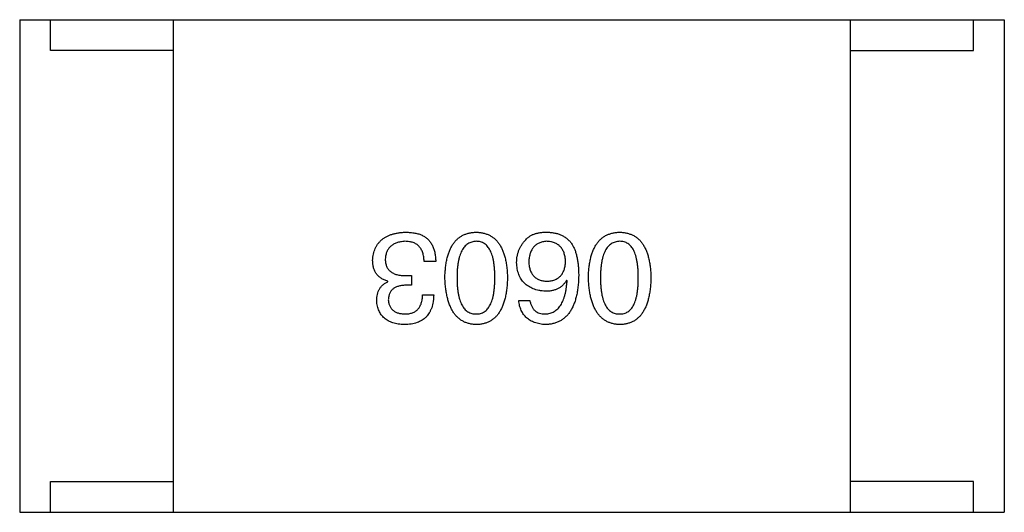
# Model space of a CAD drawing. Header units: millimetres. Extents: x 42 to 554, y 166 to 335.
# Tile 241 of 256: x 419.687 to 421.287, y 261.663 to 262.463. Entities that reach past the tile are written whole.
import ezdxf

# ---------------------------------------------------------------- set-up
doc = ezdxf.new("R2010")
doc.units = ezdxf.units.MM
doc.header["$LTSCALE"] = 30.734
doc.layers.get('0').update_dxf_attribs({"linetype": 'CONTINUOUS'})

msp = doc.modelspace()

# ---------------------------------------------------------------- linework, layer by layer
at = {"linetype": 'Continuous'}
for p, q in [((419.6868, 262.4626), (419.6868, 261.6626)), ((419.6868, 262.4626), (421.2868, 262.4626)), ((419.7368, 262.4126), (419.7368, 262.4626)), ((419.9368, 261.6626), (419.9368, 262.4626)), ((421.0368, 261.6626), (421.0368, 262.4626)), ((421.2368, 262.4126), (421.2368, 262.4626)), ((421.2868, 262.4626), (421.2868, 261.6626)), ((419.9368, 262.4126), (419.7368, 262.4126)), ((421.0368, 262.4126), (421.2368, 262.4126)), ((420.3628, 262.0699), (420.344, 262.0699)), ((420.2849, 262.0371), (420.2849, 262.0379)), ((420.3144, 262.047), (420.3235, 262.047)), ((420.3235, 262.047), (420.3235, 262.0314)), ((420.5763, 262.0388), (420.5755, 262.0396)), ((420.3235, 262.0314), (420.3136, 262.0314)), ((420.3415, 262.0158), (420.3595, 262.0158)), ((420.4976, 262.0068), (420.5156, 262.0068)), ((419.7368, 261.6626), (419.7368, 261.7126)), ((419.7368, 261.7126), (419.9368, 261.7126)), ((421.2368, 261.7126), (421.0368, 261.7126)), ((421.2368, 261.6626), (421.2368, 261.7126)), ((419.6868, 261.6626), (421.2868, 261.6626))]:
    msp.add_line(p, q, dxfattribs=at)
for points, knots in [([(420.2603, 262.0715), (420.2605, 262.0733), (420.2607, 262.0768), (420.2616, 262.0819), (420.2629, 262.0866), (420.2645, 262.091), (420.2665, 262.0951), (420.2689, 262.0988), (420.2717, 262.1022), (420.2749, 262.1052), (420.2784, 262.108), (420.2823, 262.1103), (420.2866, 262.1124), (420.2913, 262.114), (420.2964, 262.1154), (420.3018, 262.1165), (420.3076, 262.1172), (420.3116, 262.1174), (420.3136, 262.1175)], [0, 0, 0, 0, 0.068236, 0.132937, 0.194125, 0.253174, 0.310181, 0.365986, 0.421096, 0.476216, 0.532352, 0.590232, 0.649824, 0.71274, 0.778406, 0.848058, 0.921922, 1, 1, 1, 1]), ([(420.3136, 262.1175), (420.315, 262.1174), (420.3177, 262.1174), (420.3217, 262.1172), (420.3254, 262.1168), (420.3289, 262.1162), (420.3322, 262.1156), (420.3353, 262.1147), (420.3381, 262.1137), (420.3398, 262.1129), (420.3407, 262.1125)], [0, 0, 0, 0, 0.15115, 0.29371, 0.429149, 0.55661, 0.677302, 0.791017, 0.898045, 1, 1, 1, 1]), ([(420.3407, 262.1125), (420.3415, 262.1121), (420.3433, 262.1113), (420.3457, 262.1097), (420.348, 262.1081), (420.3501, 262.1062), (420.352, 262.1042), (420.3538, 262.102), (420.3554, 262.0995), (420.3569, 262.0969), (420.3582, 262.0942), (420.3594, 262.0913), (420.3603, 262.0881), (420.3612, 262.0848), (420.3618, 262.0813), (420.3623, 262.0777), (420.3627, 262.0739), (420.3628, 262.0712), (420.3628, 262.0699)], [0, 0, 0, 0, 0.056906, 0.113264, 0.168825, 0.223843, 0.279195, 0.335267, 0.392098, 0.450414, 0.51054, 0.572219, 0.636652, 0.703156, 0.773102, 0.845505, 0.921063, 1, 1, 1, 1]), ([(420.3777, 262.0437), (420.3778, 262.0466), (420.378, 262.0523), (420.3788, 262.0606), (420.3799, 262.0684), (420.3814, 262.0755), (420.3833, 262.0821), (420.3855, 262.0882), (420.3881, 262.0937), (420.3911, 262.0986), (420.3945, 262.103), (420.3983, 262.1068), (420.4024, 262.11), (420.4069, 262.1126), (420.4118, 262.1147), (420.4171, 262.1162), (420.4227, 262.1172), (420.4266, 262.1174), (420.4286, 262.1175)], [0, 0, 0, 0, 0.08769, 0.170218, 0.24749, 0.319818, 0.387758, 0.451391, 0.511445, 0.568185, 0.622681, 0.67526, 0.726746, 0.778428, 0.830764, 0.884397, 0.940866, 1, 1, 1, 1]), ([(420.4286, 262.1175), (420.4306, 262.1174), (420.4344, 262.1172), (420.4401, 262.1162), (420.4453, 262.1147), (420.4502, 262.1126), (420.4547, 262.11), (420.4589, 262.1068), (420.4626, 262.103), (420.466, 262.0986), (420.469, 262.0937), (420.4716, 262.0882), (420.4738, 262.0821), (420.4757, 262.0755), (420.4772, 262.0684), (420.4783, 262.0606), (420.4791, 262.0523), (420.4793, 262.0466), (420.4794, 262.0437)], [0, 0, 0, 0, 0.059135, 0.115606, 0.169241, 0.221578, 0.273261, 0.324749, 0.377329, 0.431642, 0.488541, 0.548597, 0.612232, 0.680174, 0.752504, 0.829777, 0.912307, 1, 1, 1, 1]), ([(420.5091, 262.1052), (420.51, 262.1062), (420.5119, 262.1083), (420.5154, 262.1109), (420.5193, 262.1132), (420.5237, 262.1149), (420.5286, 262.1162), (420.5339, 262.1171), (420.5398, 262.1176), (420.5439, 262.1175), (420.546, 262.1175)], [0, 0, 0, 0, 0.105033, 0.21147, 0.321511, 0.438526, 0.563605, 0.698055, 0.843218, 1, 1, 1, 1]), ([(420.546, 262.1175), (420.548, 262.1173), (420.552, 262.1171), (420.5578, 262.116), (420.5633, 262.1144), (420.5683, 262.1122), (420.573, 262.1095), (420.5773, 262.1061), (420.5812, 262.1023), (420.5834, 262.0993), (420.5845, 262.0978)], [0, 0, 0, 0, 0.137449, 0.267856, 0.393219, 0.514735, 0.63397, 0.753734, 0.874967, 1, 1, 1, 1]), ([(420.6109, 262.0437), (420.611, 262.0466), (420.6112, 262.0523), (420.612, 262.0606), (420.6131, 262.0684), (420.6146, 262.0755), (420.6164, 262.0821), (420.6187, 262.0882), (420.6213, 262.0937), (420.6243, 262.0986), (420.6276, 262.103), (420.6314, 262.1068), (420.6355, 262.11), (420.6401, 262.1126), (420.645, 262.1147), (420.6502, 262.1162), (420.6558, 262.1172), (420.6597, 262.1174), (420.6617, 262.1175)], [0, 0, 0, 0, 0.08769, 0.170218, 0.24749, 0.319818, 0.387758, 0.451391, 0.511445, 0.568185, 0.622681, 0.67526, 0.726746, 0.778428, 0.830764, 0.884397, 0.940866, 1, 1, 1, 1]), ([(420.6617, 262.1175), (420.6637, 262.1174), (420.6676, 262.1172), (420.6732, 262.1162), (420.6785, 262.1147), (420.6834, 262.1126), (420.6879, 262.11), (420.692, 262.1068), (420.6958, 262.103), (420.6991, 262.0986), (420.7021, 262.0937), (420.7047, 262.0882), (420.707, 262.0821), (420.7088, 262.0755), (420.7104, 262.0684), (420.7115, 262.0606), (420.7122, 262.0523), (420.7124, 262.0466), (420.7125, 262.0437)], [0, 0, 0, 0, 0.059135, 0.115606, 0.169241, 0.221578, 0.273261, 0.324749, 0.377329, 0.431642, 0.488541, 0.548597, 0.612232, 0.680174, 0.752504, 0.829777, 0.912307, 1, 1, 1, 1]), ([(420.3128, 262.1027), (420.3116, 262.1026), (420.3092, 262.1024), (420.3057, 262.1019), (420.3025, 262.1012), (420.2995, 262.1004), (420.2967, 262.0993), (420.2941, 262.098), (420.2918, 262.0965), (420.2896, 262.0948), (420.2877, 262.0928), (420.286, 262.0908), (420.2846, 262.0884), (420.2834, 262.0859), (420.2824, 262.0832), (420.2816, 262.0803), (420.2811, 262.0772), (420.2809, 262.0751), (420.2808, 262.074)], [0, 0, 0, 0, 0.076694, 0.149502, 0.218019, 0.283183, 0.345589, 0.405199, 0.462852, 0.519478, 0.575313, 0.630559, 0.687006, 0.744638, 0.804006, 0.866059, 0.931486, 1, 1, 1, 1]), ([(420.344, 262.0699), (420.3439, 262.0712), (420.3438, 262.0738), (420.3433, 262.0775), (420.3427, 262.081), (420.3418, 262.0842), (420.3406, 262.0872), (420.3393, 262.0899), (420.3376, 262.0923), (420.3358, 262.0945), (420.3337, 262.0965), (420.3314, 262.0982), (420.3289, 262.0996), (420.3261, 262.1007), (420.3231, 262.1016), (420.3199, 262.1022), (420.3164, 262.1026), (420.314, 262.1027), (420.3128, 262.1027)], [0, 0, 0, 0, 0.07723, 0.149593, 0.217944, 0.282232, 0.34411, 0.402297, 0.458791, 0.513966, 0.568538, 0.623291, 0.679957, 0.737243, 0.798142, 0.86118, 0.928728, 1, 1, 1, 1]), ([(420.4286, 262.1027), (420.4273, 262.1026), (420.4248, 262.1025), (420.4213, 262.1017), (420.418, 262.1004), (420.4149, 262.0988), (420.412, 262.0966), (420.4095, 262.094), (420.4072, 262.091), (420.4051, 262.0875), (420.4033, 262.0835), (420.4017, 262.0792), (420.4004, 262.0743), (420.3993, 262.0691), (420.3984, 262.0634), (420.3978, 262.0572), (420.3975, 262.0506), (420.3974, 262.046), (420.3974, 262.0437)], [0, 0, 0, 0, 0.050879, 0.099377, 0.146973, 0.193618, 0.240619, 0.289461, 0.34047, 0.395283, 0.453059, 0.515633, 0.582666, 0.655287, 0.732971, 0.815933, 0.905166, 1, 1, 1, 1]), ([(420.4589, 262.0437), (420.4589, 262.0461), (420.4588, 262.0507), (420.4585, 262.0574), (420.4579, 262.0636), (420.4571, 262.0694), (420.456, 262.0747), (420.4548, 262.0796), (420.4532, 262.0839), (420.4514, 262.0879), (420.4494, 262.0914), (420.4472, 262.0944), (420.4446, 262.097), (420.4419, 262.099), (420.4389, 262.1007), (420.4357, 262.1019), (420.4322, 262.1026), (420.4298, 262.1026), (420.4286, 262.1027)], [0, 0, 0, 0, 0.096457, 0.187288, 0.27178, 0.350132, 0.423455, 0.491343, 0.554037, 0.612253, 0.666313, 0.717038, 0.764921, 0.811214, 0.856775, 0.902988, 0.950234, 1, 1, 1, 1]), ([(420.4943, 262.0683), (420.4944, 262.07), (420.4945, 262.0735), (420.4951, 262.0786), (420.4963, 262.0835), (420.4979, 262.0882), (420.5, 262.0927), (420.5026, 262.0971), (420.5056, 262.1013), (420.5079, 262.1039), (420.5091, 262.1052)], [0, 0, 0, 0, 0.12904, 0.253809, 0.377066, 0.499122, 0.621469, 0.744665, 0.870607, 1, 1, 1, 1]), ([(420.5427, 262.1027), (420.5416, 262.1026), (420.5394, 262.1024), (420.5363, 262.1019), (420.5334, 262.1011), (420.5307, 262.1), (420.5282, 262.0988), (420.5259, 262.0973), (420.5238, 262.0955), (420.5219, 262.0935), (420.5202, 262.0913), (420.5187, 262.0888), (420.5174, 262.0861), (420.5163, 262.0831), (420.5155, 262.08), (420.5148, 262.0766), (420.5142, 262.0729), (420.5141, 262.0704), (420.514, 262.0691)], [0, 0, 0, 0, 0.066682, 0.130303, 0.190802, 0.248749, 0.30534, 0.361219, 0.415721, 0.471765, 0.528279, 0.586428, 0.64659, 0.710143, 0.776461, 0.846692, 0.921137, 1, 1, 1, 1]), ([(420.5738, 262.0699), (420.5737, 262.0712), (420.5736, 262.0737), (420.573, 262.0774), (420.5723, 262.0807), (420.5713, 262.0839), (420.5702, 262.0868), (420.5687, 262.0895), (420.5671, 262.0919), (420.5652, 262.0941), (420.5632, 262.0961), (420.5609, 262.0977), (420.5584, 262.0992), (420.5557, 262.1004), (420.5527, 262.1014), (420.5496, 262.102), (420.5462, 262.1026), (420.5439, 262.1026), (420.5427, 262.1027)], [0, 0, 0, 0, 0.076467, 0.148148, 0.216496, 0.280559, 0.342274, 0.401168, 0.458322, 0.514073, 0.569257, 0.62465, 0.68124, 0.739113, 0.799947, 0.862804, 0.929597, 1, 1, 1, 1]), ([(420.5845, 262.0978), (420.5853, 262.0962), (420.5871, 262.093), (420.5893, 262.0878), (420.5911, 262.0821), (420.5925, 262.0759), (420.5938, 262.0694), (420.5945, 262.0623), (420.5951, 262.0548), (420.5951, 262.0496), (420.5951, 262.047)], [0, 0, 0, 0, 0.101889, 0.209155, 0.322694, 0.442863, 0.569758, 0.70479, 0.848502, 1, 1, 1, 1]), ([(420.6617, 262.1027), (420.6605, 262.1026), (420.658, 262.1025), (420.6544, 262.1017), (420.6511, 262.1004), (420.648, 262.0988), (420.6452, 262.0966), (420.6426, 262.094), (420.6403, 262.091), (420.6382, 262.0875), (420.6364, 262.0835), (420.6349, 262.0792), (420.6335, 262.0743), (420.6324, 262.0691), (420.6316, 262.0634), (420.631, 262.0572), (420.6306, 262.0506), (420.6306, 262.046), (420.6306, 262.0437)], [0, 0, 0, 0, 0.050879, 0.099377, 0.146973, 0.193618, 0.240619, 0.289461, 0.34047, 0.395283, 0.453059, 0.515633, 0.582666, 0.655287, 0.732971, 0.815933, 0.905166, 1, 1, 1, 1]), ([(420.692, 262.0437), (420.692, 262.0461), (420.692, 262.0507), (420.6916, 262.0574), (420.691, 262.0636), (420.6902, 262.0694), (420.6891, 262.0747), (420.6879, 262.0796), (420.6863, 262.0839), (420.6846, 262.0879), (420.6826, 262.0914), (420.6803, 262.0944), (420.6778, 262.097), (420.675, 262.099), (420.6721, 262.1007), (420.6688, 262.1019), (420.6653, 262.1026), (420.6629, 262.1026), (420.6617, 262.1027)], [0, 0, 0, 0, 0.096457, 0.187288, 0.27178, 0.350132, 0.423455, 0.491343, 0.554037, 0.612253, 0.666313, 0.717038, 0.764921, 0.811214, 0.856775, 0.902988, 0.950234, 1, 1, 1, 1]), ([(420.2849, 262.0379), (420.2839, 262.0383), (420.282, 262.0389), (420.2792, 262.04), (420.2766, 262.0413), (420.2742, 262.0427), (420.272, 262.0444), (420.2699, 262.0461), (420.2681, 262.048), (420.2664, 262.05), (420.265, 262.0522), (420.2638, 262.0545), (420.2627, 262.057), (420.2619, 262.0596), (420.2611, 262.0624), (420.2607, 262.0653), (420.2604, 262.0684), (420.2604, 262.0705), (420.2603, 262.0715)], [0, 0, 0, 0, 0.069445, 0.136039, 0.200011, 0.261745, 0.322328, 0.381403, 0.438864, 0.496655, 0.554398, 0.612391, 0.672266, 0.733005, 0.79604, 0.861293, 0.928785, 1, 1, 1, 1]), ([(420.2808, 262.074), (420.2809, 262.0729), (420.2809, 262.0708), (420.2813, 262.0677), (420.282, 262.0648), (420.2829, 262.0622), (420.2841, 262.0597), (420.2855, 262.0575), (420.2872, 262.0555), (420.2892, 262.0537), (420.2915, 262.0521), (420.294, 262.0507), (420.2968, 262.0495), (420.2998, 262.0486), (420.3031, 262.0478), (420.3067, 262.0474), (420.3105, 262.047), (420.3131, 262.047), (420.3144, 262.047)], [0, 0, 0, 0, 0.066518, 0.129194, 0.188613, 0.245254, 0.300032, 0.353805, 0.407079, 0.461108, 0.516272, 0.574141, 0.634837, 0.699275, 0.767504, 0.840272, 0.917505, 1, 1, 1, 1]), ([(420.541, 262.0215), (420.5392, 262.0217), (420.5357, 262.022), (420.5305, 262.0229), (420.5257, 262.0241), (420.5213, 262.0256), (420.5171, 262.0275), (420.5133, 262.0296), (420.5099, 262.0321), (420.5068, 262.0348), (420.504, 262.0379), (420.5016, 262.0413), (420.4995, 262.045), (420.4977, 262.0491), (420.4964, 262.0534), (420.4953, 262.0581), (420.4946, 262.0631), (420.4944, 262.0665), (420.4943, 262.0683)], [0, 0, 0, 0, 0.074228, 0.144548, 0.211288, 0.274576, 0.335162, 0.393915, 0.450599, 0.506657, 0.562409, 0.618617, 0.676096, 0.735061, 0.79654, 0.860906, 0.928473, 1, 1, 1, 1]), ([(420.514, 262.0691), (420.5141, 262.0679), (420.5142, 262.0655), (420.5148, 262.062), (420.5155, 262.0588), (420.5164, 262.0558), (420.5175, 262.053), (420.5188, 262.0505), (420.5204, 262.0482), (420.5221, 262.0461), (420.5241, 262.0443), (420.5263, 262.0427), (420.5287, 262.0413), (420.5312, 262.0401), (420.534, 262.0392), (420.537, 262.0386), (420.5402, 262.0381), (420.5424, 262.038), (420.5435, 262.0379)], [0, 0, 0, 0, 0.076288, 0.14871, 0.216387, 0.281386, 0.342528, 0.402111, 0.4591, 0.514852, 0.569974, 0.625644, 0.682226, 0.740156, 0.800362, 0.863471, 0.930116, 1, 1, 1, 1]), ([(420.5435, 262.0379), (420.5447, 262.038), (420.5469, 262.0381), (420.5502, 262.0386), (420.5533, 262.0392), (420.5561, 262.0402), (420.5588, 262.0413), (420.5612, 262.0428), (420.5635, 262.0444), (420.5655, 262.0463), (420.5673, 262.0484), (420.5688, 262.0508), (420.5702, 262.0534), (420.5714, 262.0563), (420.5723, 262.0593), (420.5731, 262.0626), (420.5736, 262.0662), (420.5737, 262.0687), (420.5738, 262.0699)], [0, 0, 0, 0, 0.070453, 0.136523, 0.199866, 0.260392, 0.318446, 0.374657, 0.430182, 0.485556, 0.541071, 0.598396, 0.657208, 0.718642, 0.783247, 0.851631, 0.923928, 1, 1, 1, 1]), ([(420.2669, 262.006), (420.267, 262.0078), (420.267, 262.0114), (420.2679, 262.0165), (420.2693, 262.0211), (420.2713, 262.0253), (420.2739, 262.029), (420.277, 262.0322), (420.2807, 262.035), (420.2835, 262.0364), (420.2849, 262.0371)], [0, 0, 0, 0, 0.143686, 0.277942, 0.40333, 0.521785, 0.638573, 0.755208, 0.874773, 1, 1, 1, 1]), ([(420.4286, 261.9675), (420.4266, 261.9676), (420.4228, 261.9678), (420.4172, 261.9689), (420.412, 261.9705), (420.4072, 261.9727), (420.4027, 261.9755), (420.3986, 261.9789), (420.3949, 261.9828), (420.3915, 261.9873), (420.3885, 261.9924), (420.3859, 261.9981), (420.3836, 262.0043), (420.3817, 262.0111), (420.3802, 262.0184), (420.379, 262.0263), (420.3781, 262.0348), (420.3779, 262.0407), (420.3777, 262.0437)], [0, 0, 0, 0, 0.057415, 0.112361, 0.16496, 0.216437, 0.267441, 0.318839, 0.371478, 0.426325, 0.483626, 0.544235, 0.608673, 0.677374, 0.750405, 0.828394, 0.911525, 1, 1, 1, 1]), ([(420.3974, 262.0437), (420.3974, 262.0413), (420.3975, 262.0367), (420.3978, 262.03), (420.3984, 262.0237), (420.3993, 262.018), (420.4004, 262.0127), (420.4017, 262.0078), (420.4033, 262.0034), (420.4051, 261.9995), (420.4072, 261.996), (420.4095, 261.9929), (420.4121, 261.9904), (420.4149, 261.9883), (420.418, 261.9866), (420.4213, 261.9855), (420.4249, 261.9848), (420.4273, 261.9847), (420.4286, 261.9847)], [0, 0, 0, 0, 0.095719, 0.185854, 0.269738, 0.347952, 0.420315, 0.487894, 0.550245, 0.608186, 0.662454, 0.713283, 0.761375, 0.808209, 0.854301, 0.901312, 0.949396, 1, 1, 1, 1]), ([(420.4286, 261.9847), (420.4298, 261.9847), (420.4322, 261.9848), (420.4357, 261.9855), (420.4389, 261.9866), (420.4419, 261.9883), (420.4446, 261.9904), (420.4472, 261.9929), (420.4494, 261.996), (420.4514, 261.9995), (420.4532, 262.0034), (420.4548, 262.0078), (420.456, 262.0127), (420.4571, 262.018), (420.4579, 262.0237), (420.4585, 262.03), (420.4588, 262.0367), (420.4589, 262.0413), (420.4589, 262.0437)], [0, 0, 0, 0, 0.049764, 0.097007, 0.143217, 0.188577, 0.235116, 0.282997, 0.333719, 0.387776, 0.445989, 0.508679, 0.576563, 0.649481, 0.728235, 0.812722, 0.903548, 1, 1, 1, 1]), ([(420.4794, 262.0437), (420.4793, 262.0406), (420.4791, 262.0347), (420.4783, 262.0262), (420.4772, 262.0182), (420.4757, 262.0108), (420.4738, 262.0039), (420.4716, 261.9977), (420.469, 261.992), (420.466, 261.9869), (420.4626, 261.9824), (420.4589, 261.9785), (420.4547, 261.9752), (420.4502, 261.9724), (420.4453, 261.9703), (420.4401, 261.9687), (420.4344, 261.9677), (420.4306, 261.9675), (420.4286, 261.9675)], [0, 0, 0, 0, 0.088823, 0.172287, 0.250296, 0.323438, 0.392244, 0.456221, 0.516635, 0.573871, 0.628, 0.680335, 0.731489, 0.782557, 0.834044, 0.886738, 0.942089, 1, 1, 1, 1]), ([(420.5951, 262.047), (420.595, 262.0438), (420.5949, 262.0377), (420.594, 262.0289), (420.5929, 262.0206), (420.5912, 262.0129), (420.5893, 262.0058), (420.5869, 261.9994), (420.5841, 261.9935), (420.5809, 261.9882), (420.5774, 261.9834), (420.5733, 261.9794), (420.569, 261.9758), (420.5641, 261.9729), (420.5589, 261.9706), (420.5533, 261.9689), (420.5473, 261.9678), (420.5432, 261.9676), (420.541, 261.9675)], [0, 0, 0, 0, 0.087517, 0.169686, 0.246944, 0.319347, 0.387088, 0.450961, 0.511075, 0.567974, 0.622351, 0.675039, 0.726853, 0.778688, 0.83093, 0.884738, 0.941043, 1, 1, 1, 1]), ([(420.5755, 262.0396), (420.5746, 262.0381), (420.5729, 262.0353), (420.5697, 262.0316), (420.5661, 262.0285), (420.562, 262.0259), (420.5574, 262.024), (420.5523, 262.0225), (420.5468, 262.0217), (420.543, 262.0216), (420.541, 262.0215)], [0, 0, 0, 0, 0.122276, 0.239997, 0.35611, 0.473903, 0.59404, 0.720428, 0.855383, 1, 1, 1, 1]), ([(420.541, 261.9847), (420.5423, 261.9848), (420.5449, 261.9849), (420.5486, 261.9858), (420.552, 261.987), (420.5553, 261.9886), (420.5583, 261.9906), (420.5611, 261.993), (420.5636, 261.9958), (420.566, 261.999), (420.568, 262.0026), (420.5699, 262.0066), (420.5715, 262.011), (420.5729, 262.0158), (420.5741, 262.021), (420.5751, 262.0266), (420.5758, 262.0325), (420.5761, 262.0366), (420.5763, 262.0388)], [0, 0, 0, 0, 0.054741, 0.107075, 0.158339, 0.208382, 0.258772, 0.310045, 0.362765, 0.417822, 0.475982, 0.537466, 0.602901, 0.673037, 0.747247, 0.826291, 0.910782, 1, 1, 1, 1]), ([(420.6617, 261.9675), (420.6598, 261.9676), (420.6559, 261.9678), (420.6504, 261.9689), (420.6452, 261.9705), (420.6404, 261.9727), (420.6359, 261.9755), (420.6318, 261.9789), (420.6281, 261.9828), (420.6247, 261.9873), (420.6217, 261.9924), (420.619, 261.9981), (420.6168, 262.0043), (420.6149, 262.0111), (420.6133, 262.0184), (420.6121, 262.0263), (420.6113, 262.0348), (420.611, 262.0407), (420.6109, 262.0437)], [0, 0, 0, 0, 0.057415, 0.112361, 0.16496, 0.216437, 0.267441, 0.318839, 0.371478, 0.426325, 0.483626, 0.544235, 0.608673, 0.677374, 0.750405, 0.828394, 0.911525, 1, 1, 1, 1]), ([(420.6306, 262.0437), (420.6306, 262.0413), (420.6306, 262.0367), (420.631, 262.03), (420.6316, 262.0237), (420.6324, 262.018), (420.6335, 262.0127), (420.6348, 262.0078), (420.6364, 262.0034), (420.6382, 261.9995), (420.6403, 261.996), (420.6426, 261.9929), (420.6452, 261.9904), (420.648, 261.9883), (420.6511, 261.9866), (420.6544, 261.9855), (420.658, 261.9848), (420.6605, 261.9847), (420.6617, 261.9847)], [0, 0, 0, 0, 0.095719, 0.185854, 0.269738, 0.347952, 0.420315, 0.487894, 0.550245, 0.608186, 0.662454, 0.713283, 0.761375, 0.808209, 0.854301, 0.901312, 0.949396, 1, 1, 1, 1]), ([(420.6617, 261.9847), (420.6629, 261.9847), (420.6653, 261.9848), (420.6688, 261.9855), (420.6721, 261.9866), (420.6751, 261.9883), (420.6778, 261.9904), (420.6803, 261.9929), (420.6826, 261.996), (420.6846, 261.9995), (420.6863, 262.0034), (420.6879, 262.0078), (420.6891, 262.0127), (420.6903, 262.018), (420.691, 262.0237), (420.6916, 262.03), (420.692, 262.0367), (420.692, 262.0413), (420.692, 262.0437)], [0, 0, 0, 0, 0.049764, 0.097007, 0.143217, 0.188577, 0.235116, 0.282997, 0.333719, 0.387776, 0.445989, 0.508679, 0.576563, 0.649481, 0.728235, 0.812722, 0.903548, 1, 1, 1, 1]), ([(420.7125, 262.0437), (420.7124, 262.0406), (420.7122, 262.0347), (420.7115, 262.0262), (420.7104, 262.0182), (420.7088, 262.0108), (420.707, 262.0039), (420.7047, 261.9977), (420.7021, 261.992), (420.6991, 261.9869), (420.6958, 261.9824), (420.692, 261.9785), (420.6879, 261.9752), (420.6834, 261.9724), (420.6785, 261.9703), (420.6732, 261.9687), (420.6676, 261.9677), (420.6637, 261.9675), (420.6617, 261.9675)], [0, 0, 0, 0, 0.088823, 0.172287, 0.250296, 0.323438, 0.392244, 0.456221, 0.516635, 0.573871, 0.628, 0.680335, 0.731489, 0.782557, 0.834044, 0.886738, 0.942089, 1, 1, 1, 1]), ([(420.3136, 262.0314), (420.3125, 262.0313), (420.3104, 262.0312), (420.3073, 262.0309), (420.3044, 262.0303), (420.3018, 262.0296), (420.2993, 262.0288), (420.297, 262.0277), (420.295, 262.0265), (420.2931, 262.0251), (420.2915, 262.0235), (420.29, 262.0217), (420.2888, 262.0198), (420.2877, 262.0177), (420.2869, 262.0154), (420.2863, 262.013), (420.2859, 262.0104), (420.2858, 262.0085), (420.2858, 262.0076)], [0, 0, 0, 0, 0.079415, 0.154091, 0.22508, 0.29186, 0.355026, 0.415127, 0.472418, 0.528511, 0.583551, 0.638361, 0.693547, 0.750023, 0.807857, 0.868401, 0.932259, 1, 1, 1, 1]), ([(420.312, 261.9675), (420.3103, 261.9675), (420.3069, 261.9677), (420.302, 261.9684), (420.2975, 261.9692), (420.2933, 261.9704), (420.2893, 261.9718), (420.2857, 261.9736), (420.2824, 261.9755), (420.2794, 261.9778), (420.2767, 261.9804), (420.2743, 261.9832), (420.2723, 261.9864), (420.2706, 261.9897), (420.2692, 261.9934), (420.2681, 261.9974), (420.2673, 262.0016), (420.267, 262.0045), (420.2669, 262.006)], [0, 0, 0, 0, 0.077845, 0.151584, 0.221397, 0.287366, 0.350104, 0.410398, 0.467998, 0.524388, 0.579979, 0.635152, 0.690917, 0.747936, 0.806661, 0.867861, 0.932479, 1, 1, 1, 1]), ([(420.2858, 262.0076), (420.2858, 262.0067), (420.286, 262.005), (420.2865, 262.0025), (420.2872, 262.0001), (420.288, 261.9979), (420.2891, 261.9958), (420.2903, 261.994), (420.2917, 261.9923), (420.2933, 261.9908), (420.2951, 261.9894), (420.2971, 261.9882), (420.2993, 261.9872), (420.3016, 261.9863), (420.3042, 261.9857), (420.3069, 261.9852), (420.3098, 261.9848), (420.3118, 261.9847), (420.3128, 261.9847)], [0, 0, 0, 0, 0.067655, 0.132224, 0.194132, 0.253145, 0.309858, 0.366002, 0.421361, 0.47702, 0.532632, 0.590536, 0.65067, 0.713258, 0.779588, 0.848803, 0.921949, 1, 1, 1, 1]), ([(420.3595, 262.0158), (420.3595, 262.0139), (420.3593, 262.0102), (420.3587, 262.0047), (420.3577, 261.9997), (420.3564, 261.995), (420.3546, 261.9907), (420.3525, 261.9867), (420.3501, 261.9831), (420.3473, 261.9799), (420.3441, 261.977), (420.3406, 261.9746), (420.3367, 261.9724), (420.3324, 261.9707), (420.3278, 261.9693), (420.3229, 261.9683), (420.3175, 261.9676), (420.3139, 261.9675), (420.312, 261.9675)], [0, 0, 0, 0, 0.074804, 0.144899, 0.211458, 0.274554, 0.334363, 0.392059, 0.448123, 0.503024, 0.558154, 0.613471, 0.670844, 0.729926, 0.792003, 0.857405, 0.926768, 1, 1, 1, 1]), ([(420.3128, 261.9847), (420.3139, 261.9847), (420.3161, 261.9847), (420.3193, 261.9851), (420.3223, 261.9857), (420.325, 261.9866), (420.3276, 261.9876), (420.3299, 261.989), (420.3321, 261.9906), (420.334, 261.9924), (420.3357, 261.9945), (420.3371, 261.9969), (420.3384, 261.9994), (420.3395, 262.0022), (420.3403, 262.0053), (420.3409, 262.0086), (420.3413, 262.0121), (420.3414, 262.0146), (420.3415, 262.0158)], [0, 0, 0, 0, 0.069877, 0.136363, 0.198671, 0.257968, 0.315462, 0.370709, 0.425568, 0.479847, 0.535753, 0.592303, 0.651386, 0.713311, 0.778642, 0.84836, 0.921866, 1, 1, 1, 1]), ([(420.541, 261.9675), (420.5394, 261.9676), (420.5363, 261.9678), (420.5318, 261.9685), (420.5276, 261.9695), (420.5236, 261.9708), (420.5199, 261.9723), (420.5165, 261.9741), (420.5133, 261.9761), (420.5105, 261.9784), (420.5079, 261.9811), (420.5056, 261.984), (420.5035, 261.9871), (420.5018, 261.9905), (420.5003, 261.9942), (420.4991, 261.9982), (420.4982, 262.0024), (420.4978, 262.0053), (420.4976, 262.0068)], [0, 0, 0, 0, 0.073784, 0.144317, 0.211047, 0.274818, 0.336501, 0.395724, 0.453465, 0.510016, 0.566585, 0.622844, 0.680328, 0.739335, 0.800408, 0.863904, 0.93053, 1, 1, 1, 1]), ([(420.5156, 262.0068), (420.516, 262.0051), (420.5168, 262.0017), (420.5186, 261.9972), (420.521, 261.9933), (420.5239, 261.9901), (420.5274, 261.9876), (420.5315, 261.9859), (420.5361, 261.9848), (420.5393, 261.9847), (420.541, 261.9847)], [0, 0, 0, 0, 0.1439, 0.274233, 0.394478, 0.509388, 0.621911, 0.738504, 0.863414, 1, 1, 1, 1])]:
    msp.add_open_spline(points, degree=3, knots=knots, dxfattribs=at)

doc.saveas('drawing.dxf')
